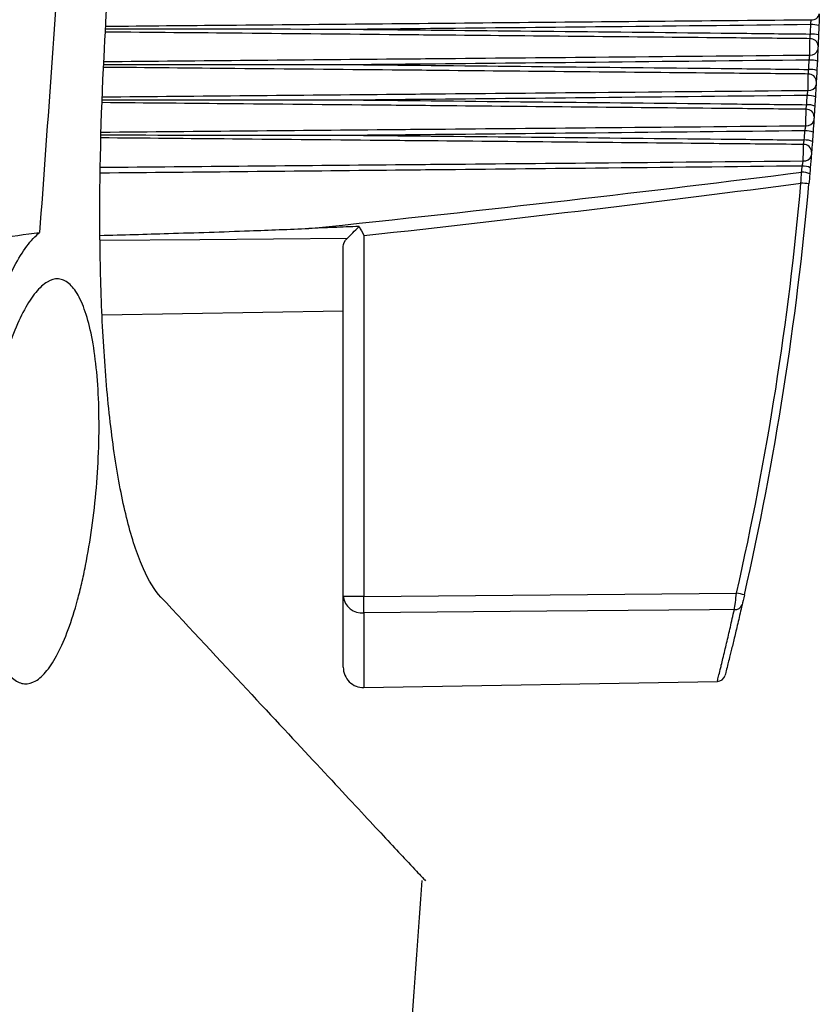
# Model space of a CAD drawing. Header units: millimetres. Extents: x -3.03 to 0.78, y -0.23 to 0.59.
# Tile 10 of 165: x -0.006 to 0.0137, y 0.0737 to 0.0979. Entities that reach past the tile are written whole.
import ezdxf

# ---------------------------------------------------------------- set-up
doc = ezdxf.new("R2010")
doc.units = ezdxf.units.MM

msp = doc.modelspace()

# ---------------------------------------------------------------- linework, layer by layer
at = {"color": 7, "linetype": 'Continuous', "lineweight": 25}
for p, q in [((0.002489, 0.092616), (0.002489, 0.083744)), ((0.00198, 0.083744), (0.00198, 0.092348)), ((-0.003949, 0.090666), (0.00198, 0.090769)), ((0.002489, 0.083744), (0.011654, 0.083826)), ((0.002489, 0.083744), (0.00198, 0.083744)), ((0.00198, 0.081999), (0.00198, 0.083744)), ((0.002489, 0.081499), (0.011182, 0.081651))]:
    msp.add_line(p, q, dxfattribs=at)
at = {"color": 9, "linetype": 'Continuous', "lineweight": 25}
msp.add_line((0.002489, 0.08334), (0.002489, 0.081499), dxfattribs=at)
at = {"color": 9, "linetype": 'Continuous', "lineweight": 25, "flags": 128}
msp.add_lwpolyline([(0.002075, 0.092547), (-0.001548, 0.092515), (-0.004001, 0.092494)], dxfattribs=at)
at = {"color": 7, "linetype": 'Continuous', "lineweight": 25, "flags": 128}
msp.add_lwpolyline([(0.011598, 0.083419), (0.010989, 0.083414), (0.00699, 0.083379), (0.002489, 0.08334)], dxfattribs=at)
at = {"color": 7, "linetype": 'Continuous', "lineweight": 25}
for centre, radius, start, end in [((0.013512, 0.098102), 0.0001787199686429, 262.746639, 349.239217), ((0.013495, 0.096939), 0.0008644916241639, 77.840447, 91.177737), ((0.013471, 0.097272), 0.0001863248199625, 3.555136, 93.722144), ((0.013486, 0.096769), 0.0008036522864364, 76.893609, 91.254943), ((0.013479, 0.097231), 0.0001775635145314, 262.140004, 348.13418), ((0.013457, 0.096259), 0.000673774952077, 74.275538, 91.459462), ((0.013445, 0.096066), 0.000637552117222, 73.34538, 91.528614), ((0.013426, 0.096402), 0.0001873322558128, 2.552415, 93.305621), ((0.013437, 0.09636), 0.0001764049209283, 261.510635, 347.013769), ((0.013408, 0.095507), 0.0005556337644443, 70.763979, 91.709613), ((0.013372, 0.095534), 0.000188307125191, 1.560309, 92.913466), ((0.013394, 0.095303), 0.0005318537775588, 69.85397, 91.769276), ((0.013384, 0.095491), 0.0001752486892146, 260.859051, 345.877208), ((0.01335, 0.094718), 0.000475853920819, 67.315587, 91.923096), ((0.013333, 0.094508), 0.0004592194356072, 66.428765, 91.972168), ((0.013308, 0.094667), 0.0001892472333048, 0.578545, 92.545541), ((0.013322, 0.094623), 0.0001740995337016, 260.185838, 344.723673), ((0.013282, 0.093908), 0.0004187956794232, 63.938828, 92.095934), ((0.013269, 0.093766), 0.0004105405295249, 63.360761, 92.121559), ((-0.062516, 0.100629), 0.0760500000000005, 347.234838, 354.928289), ((-0.06252, 0.100629), 0.0762500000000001, 347.234838, 354.928289), ((0.010487, 0.062378), 0.0316478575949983, 84.660433, 85.016222), ((0.008902, 0.071459), 0.0126689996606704, 76.565507, 77.454631), ((0.002439, 0.083799), 0.0004616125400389, 186.849467, 276.269219), ((-0.016288, 0.083542), 0.0187779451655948, 359.383946, 0.616054), ((0.011624, 0.083591), 0.000174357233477, 261.470681, 341.721476), ((0.00248, 0.081999), 0.0005, 180, 271), ((0.011175, 0.08185), 0.0002, 271.669853, 345.356551)]:
    msp.add_arc(centre, radius, start, end, dxfattribs=at)
for centre, major_axis, ratio, start_param, end_param in [((-2.940038, 0.10074), (2.979078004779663, -4.163336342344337e-17), 0.016784, 6.123498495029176, 6.151516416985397), ((-2.940003, 0.10074), (2.979078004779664, -4.163336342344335e-17), 0.017455, 6.126301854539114, 6.151381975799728)]:
    msp.add_ellipse(centre, major_axis=major_axis, ratio=ratio, start_param=start_param, end_param=end_param, dxfattribs=at)
for points, knots in [([(-0.0039030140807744, 0.0970028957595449), (-0.0038446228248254, 0.0981148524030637), (-0.0037263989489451, 0.1003662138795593), (-0.0035560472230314, 0.10378544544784), (-0.0033888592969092, 0.1072877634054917), (-0.0032262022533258, 0.1108732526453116), (-0.003068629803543, 0.1145418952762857), (-0.0029169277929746, 0.1182936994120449), (-0.0027529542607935, 0.1226297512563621), (-0.0025772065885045, 0.1277023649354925), (-0.0023956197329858, 0.1336639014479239), (-0.0022252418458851, 0.1401651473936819), (-0.0021366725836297, 0.1446797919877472), (-0.002090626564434, 0.1470268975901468)], [0, 0, 0, 0, 0.0667692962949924, 0.1351867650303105, 0.2052525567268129, 0.2769668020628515, 0.3503296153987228, 0.4253410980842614, 0.5020013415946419, 0.6103607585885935, 0.7294805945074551, 0.8593604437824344, 0.9999999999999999, 0.9999999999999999, 0.9999999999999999, 0.9999999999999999]), ([(-0.0027294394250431, 0.1467684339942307), (-0.0027623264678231, 0.1456392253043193), (-0.0028284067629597, 0.1433702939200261), (-0.0029403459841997, 0.1399514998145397), (-0.0030625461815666, 0.1365014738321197), (-0.0031961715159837, 0.1330202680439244), (-0.0033412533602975, 0.129507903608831), (-0.0034981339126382, 0.1259644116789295), (-0.0036670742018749, 0.1223898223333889), (-0.0038483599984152, 0.1187841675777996), (-0.004042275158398, 0.1151474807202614), (-0.0042491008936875, 0.1114797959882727), (-0.0044691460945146, 0.1077811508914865), (-0.0047026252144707, 0.1040515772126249), (-0.004950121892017, 0.1002911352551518), (-0.005210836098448, 0.0964997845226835), (-0.0053956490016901, 0.0939623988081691), (-0.0054884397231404, 0.0926884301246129)], [0, 0, 0, 0, 0.0625807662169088, 0.125744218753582, 0.1894905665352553, 0.2538200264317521, 0.3187328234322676, 0.3842291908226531, 0.4503093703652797, 0.5169736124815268, 0.5842221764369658, 0.6520553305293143, 0.7204733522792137, 0.7894765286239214, 0.8590651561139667, 0.9292395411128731, 0.9999999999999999, 0.9999999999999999, 0.9999999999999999, 0.9999999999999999]), ([(0.0134772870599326, 0.0978031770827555), (0.0134784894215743, 0.0978149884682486), (0.0134796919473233, 0.0978269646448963), (0.0134808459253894, 0.0978386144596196), (0.0134824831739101, 0.0978551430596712), (0.0134840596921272, 0.0978713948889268), (0.013485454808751, 0.0978860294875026), (0.0134868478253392, 0.0979006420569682), (0.0134880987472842, 0.0979140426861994), (0.0134891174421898, 0.0979251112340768)], [0, 0, 0, 0, 3.56782616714e-05, 3.56782616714e-05, 3.56782616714e-05, 8.66639892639e-05, 8.66639892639e-05, 8.66639892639e-05, 0.0001375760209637, 0.0001375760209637, 0.0001375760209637, 0.0001375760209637]), ([(0.0024742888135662, 0.0976879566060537), (0.0024685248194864, 0.0976879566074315), (0.002364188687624, 0.0976879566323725), (0.0018655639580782, 0.0976879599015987), (-0.0002044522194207, 0.097688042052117), (-0.0022141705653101, 0.0976883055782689), (-0.0038295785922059, 0.0976887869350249), (-0.0038678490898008, 0.0976887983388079)], [0, 0, 0, 0, 0.0027265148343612, 0.0493536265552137, 0.2358620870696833, 0.9818968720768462, 0.9999999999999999, 0.9999999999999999, 0.9999999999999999, 0.9999999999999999]), ([(0.0134772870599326, 0.0978031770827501), (0.0117115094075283, 0.0977836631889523), (0.0099457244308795, 0.0977648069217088), (0.0081799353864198, 0.097746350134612), (0.0068693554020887, 0.0977326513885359), (0.0055587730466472, 0.097719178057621), (0.004248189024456, 0.0977058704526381), (0.0039205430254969, 0.0977025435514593), (0.0035928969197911, 0.0976992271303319), (0.0032652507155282, 0.0976959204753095), (0.0030015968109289, 0.0976932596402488), (0.0027379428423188, 0.0976906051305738), (0.0024742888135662, 0.0976879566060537)], [0.0002006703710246, 0.0002006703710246, 0.0002006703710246, 0.0002006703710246, 0.0054983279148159, 0.0054983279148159, 0.0054983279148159, 0.0094302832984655, 0.0094302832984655, 0.0094302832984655, 0.0104132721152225, 0.0104132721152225, 0.0104132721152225, 0.0112042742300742, 0.0112042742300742, 0.0112042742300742, 0.0112042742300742]), ([(0.0024742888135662, 0.0976879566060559), (0.0025736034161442, 0.0976869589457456), (0.0026729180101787, 0.0976859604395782), (0.0027722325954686, 0.0976849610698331), (0.0056982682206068, 0.0976555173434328), (0.008624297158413, 0.0976253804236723), (0.0115503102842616, 0.0975937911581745), (0.0115938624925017, 0.0975933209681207), (0.0116374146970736, 0.0975928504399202), (0.0116809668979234, 0.09759237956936), (0.0122767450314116, 0.0975859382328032), (0.0128725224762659, 0.0975794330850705), (0.013468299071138, 0.0975728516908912)], [0.005188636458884, 0.005188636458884, 0.005188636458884, 0.005188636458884, 0.0054865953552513, 0.0054865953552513, 0.0054865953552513, 0.0142651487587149, 0.0142651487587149, 0.0142651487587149, 0.014395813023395, 0.014395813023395, 0.014395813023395, 0.0161832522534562, 0.0161832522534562, 0.0161832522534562, 0.0161832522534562]), ([(0.0134547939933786, 0.0970549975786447), (0.0134553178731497, 0.0971074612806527), (0.0134561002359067, 0.097186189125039), (0.0134576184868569, 0.0973403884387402), (0.0134583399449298, 0.0974143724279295), (0.013458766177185, 0.0974582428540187)], [0, 0, 0, 0, 0.5, 0.5, 1, 1, 1, 1]), ([(0.013458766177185, 0.0974582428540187), (0.0134593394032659, 0.097464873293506), (0.0134600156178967, 0.0974727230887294), (0.013460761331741, 0.0974814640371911), (0.013461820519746, 0.0974938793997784), (0.0134630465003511, 0.0975084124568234), (0.013464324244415, 0.0975238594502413), (0.0134656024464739, 0.0975393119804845), (0.0134669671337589, 0.0975561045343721), (0.0134682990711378, 0.0975728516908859)], [0, 0, 0, 0, 3.55420773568e-05, 3.55420773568e-05, 3.55420773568e-05, 8.63913527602e-05, 8.63913527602e-05, 8.63913527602e-05, 0.0001372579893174, 0.0001372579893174, 0.0001372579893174, 0.0001372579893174]), ([(0.0136568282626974, 0.0972838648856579), (0.0136567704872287, 0.097282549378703), (0.0136567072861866, 0.0972811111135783), (0.0136566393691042, 0.0972795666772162), (0.0136564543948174, 0.0972753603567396), (0.0136562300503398, 0.0972702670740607), (0.0136559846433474, 0.0972647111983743), (0.0136557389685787, 0.0972591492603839), (0.0136554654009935, 0.0972529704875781), (0.013655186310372, 0.0972466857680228), (0.0136549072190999, 0.097240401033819), (0.0136546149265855, 0.0972338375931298), (0.013654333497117, 0.0972275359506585), (0.013654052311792, 0.0972212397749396), (0.0136537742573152, 0.0972150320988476), (0.013653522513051, 0.097209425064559), (0.013653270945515, 0.0972038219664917), (0.0136530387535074, 0.0971986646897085), (0.0136528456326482, 0.0971943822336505)], [0, 0, 0, 0, 7.0307489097e-06, 7.0307489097e-06, 7.0307489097e-06, 2.64182963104e-05, 2.64182963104e-05, 2.64182963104e-05, 4.58264577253e-05, 4.58264577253e-05, 4.58264577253e-05, 6.52341915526e-05, 6.52341915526e-05, 6.52341915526e-05, 8.46250153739e-05, 8.46250153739e-05, 8.46250153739e-05, 0.0001040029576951, 0.0001040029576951, 0.0001040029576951, 0.0001040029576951]), ([(-0.0025067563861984, 0.0837276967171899), (-0.0026585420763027, 0.0838904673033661), (-0.0028016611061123, 0.0841217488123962), (-0.0030025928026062, 0.0845704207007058), (-0.0030672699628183, 0.0847370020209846), (-0.003191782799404, 0.0851048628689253), (-0.003251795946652, 0.0853070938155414), (-0.0034204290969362, 0.0859521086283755), (-0.0035190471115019, 0.086436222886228), (-0.0036898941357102, 0.0875037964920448), (-0.0037622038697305, 0.0880912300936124), (-0.0038769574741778, 0.0893184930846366), (-0.0039202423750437, 0.0899623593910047), (-0.0039658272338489, 0.0909687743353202), (-0.0039777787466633, 0.0913117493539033), (-0.0039951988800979, 0.0920007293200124), (-0.0040007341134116, 0.0923478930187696), (-0.0040136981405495, 0.0940960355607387), (-0.0039777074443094, 0.0955332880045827), (-0.0039030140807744, 0.0970028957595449)], [0, 0, 0, 0, 0.1250000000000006, 0.1250000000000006, 0.1875000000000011, 0.1875000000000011, 0.2500000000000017, 0.2500000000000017, 0.3750000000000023, 0.3750000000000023, 0.500000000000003, 0.500000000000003, 0.6250000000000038, 0.6250000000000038, 0.6875000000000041, 0.6875000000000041, 0.7500000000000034, 0.7500000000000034, 1, 1, 1, 1]), ([(0.0134395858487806, 0.0969320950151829), (0.0116869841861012, 0.0969127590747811), (0.0099343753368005, 0.0968940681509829), (0.008181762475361, 0.0968757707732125), (0.0068712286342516, 0.0968620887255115), (0.0055606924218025, 0.0968486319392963), (0.0042501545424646, 0.0968353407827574), (0.0039225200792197, 0.0968320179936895), (0.003594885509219, 0.0968287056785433), (0.003267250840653, 0.0968254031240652), (0.0030029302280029, 0.0968227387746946), (0.0027386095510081, 0.0968200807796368), (0.0024742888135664, 0.0968174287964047)], [0.0002010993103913, 0.0002010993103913, 0.0002010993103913, 0.0002010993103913, 0.0054592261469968, 0.0054592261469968, 0.0054592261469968, 0.0093910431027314, 0.0093910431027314, 0.0093910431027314, 0.0103739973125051, 0.0103739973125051, 0.0103739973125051, 0.0111669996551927, 0.0111669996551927, 0.0111669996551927, 0.0111669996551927]), ([(0.0134395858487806, 0.0969320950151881), (0.0134411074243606, 0.0969439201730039), (0.0134426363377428, 0.0969559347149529), (0.013444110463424, 0.0969676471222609), (0.0134461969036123, 0.0969842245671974), (0.0134482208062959, 0.0970005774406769), (0.0134500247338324, 0.0970153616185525), (0.0134518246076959, 0.0970301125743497), (0.013453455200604, 0.0970437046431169), (0.0134547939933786, 0.0970549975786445)], [0, 0, 0, 0, 3.58704536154e-05, 3.58704536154e-05, 3.58704536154e-05, 8.70042883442e-05, 8.70042883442e-05, 8.70042883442e-05, 0.0001380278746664, 0.0001380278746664, 0.0001380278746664, 0.0001380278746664]), ([(0.0024742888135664, 0.0968174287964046), (0.0024685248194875, 0.0968174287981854), (0.0023640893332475, 0.0968174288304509), (0.0018649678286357, 0.0968174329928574), (-0.00020713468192, 0.0968175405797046), (-0.0022310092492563, 0.0968178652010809), (-0.0038601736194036, 0.0968185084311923), (-0.0039106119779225, 0.0968185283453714)], [0, 0, 0, 0, 0.0027082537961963, 0.0490697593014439, 0.2345157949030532, 0.9763008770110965, 1, 1, 1, 1]), ([(0.0024742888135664, 0.0968174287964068), (0.0025736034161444, 0.0968164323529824), (0.002672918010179, 0.0968154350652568), (0.002772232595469, 0.0968144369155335), (0.0056982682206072, 0.0967850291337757), (0.0086242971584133, 0.096754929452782), (0.011550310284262, 0.0967233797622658), (0.0121762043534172, 0.0967166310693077), (0.0128020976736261, 0.0967098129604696), (0.0134279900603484, 0.0967029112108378)], [0.0051886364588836, 0.0051886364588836, 0.0051886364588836, 0.0051886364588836, 0.0054865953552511, 0.0054865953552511, 0.0054865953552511, 0.0142651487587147, 0.0142651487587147, 0.0142651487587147, 0.0161429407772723, 0.0161429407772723, 0.0161429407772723, 0.0161429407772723]), ([(0.0134155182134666, 0.0965894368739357), (0.01341624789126, 0.0965959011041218), (0.0134171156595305, 0.0966036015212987), (0.0134180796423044, 0.0966122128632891), (0.0134194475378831, 0.0966244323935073), (0.0134210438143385, 0.0966388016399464), (0.0134227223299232, 0.0966541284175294), (0.0134244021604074, 0.0966694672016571), (0.013426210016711, 0.0966861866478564), (0.0134279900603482, 0.0967029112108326)], [0, 0, 0, 0, 3.56453568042e-05, 3.56453568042e-05, 3.56453568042e-05, 8.65917237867e-05, 8.65917237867e-05, 8.65917237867e-05, 0.0001375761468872, 0.0001375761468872, 0.0001375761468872, 0.0001375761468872]), ([(0.01341049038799, 0.0961859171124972), (0.0134111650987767, 0.0962394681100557), (0.013412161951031, 0.0963189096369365), (0.0134140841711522, 0.0964732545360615), (0.0134149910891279, 0.096546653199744), (0.0134155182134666, 0.0965894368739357)], [0, 0, 0, 0, 0.5, 0.5, 1, 1, 1, 1]), ([(0.0136134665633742, 0.0964107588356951), (0.0136133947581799, 0.0964094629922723), (0.013613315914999, 0.096408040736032), (0.0136132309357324, 0.0964065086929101), (0.0136130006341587, 0.0964023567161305), (0.0136127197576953, 0.0963972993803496), (0.013612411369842, 0.0963917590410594), (0.0136121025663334, 0.0963862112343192), (0.0136117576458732, 0.0963800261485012), (0.0136114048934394, 0.0963737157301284), (0.0136110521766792, 0.0963674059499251), (0.0136106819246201, 0.0963607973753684), (0.013610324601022, 0.0963544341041), (0.0136099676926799, 0.0963480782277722), (0.0136096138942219, 0.09634179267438), (0.0136092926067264, 0.096336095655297), (0.0136089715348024, 0.096330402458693), (0.0136086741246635, 0.0963251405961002), (0.013608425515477, 0.0963207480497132)], [0, 0, 0, 0, 7.1192425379e-06, 7.1192425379e-06, 7.1192425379e-06, 2.66538937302e-05, 2.66538937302e-05, 2.66538937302e-05, 4.6214261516e-05, 4.6214261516e-05, 4.6214261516e-05, 6.57719893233e-05, 6.57719893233e-05, 6.57719893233e-05, 8.53067624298e-05, 8.53067624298e-05, 8.53067624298e-05, 0.000104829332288, 0.000104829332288, 0.000104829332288, 0.000104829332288]), ([(0.013391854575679, 0.0960620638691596), (0.0133936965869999, 0.0960739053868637), (0.013395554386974, 0.0960859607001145), (0.0133973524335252, 0.0960977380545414), (0.0133998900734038, 0.0961143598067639), (0.0134023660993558, 0.0961308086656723), (0.0134045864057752, 0.0961457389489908), (0.0134067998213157, 0.0961606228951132), (0.0134088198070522, 0.0961744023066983), (0.01341049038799, 0.096185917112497)], [0, 0, 0, 0, 3.61064654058e-05, 3.61064654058e-05, 3.61064654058e-05, 8.74256524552e-05, 8.74256524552e-05, 8.74256524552e-05, 0.0001385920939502, 0.0001385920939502, 0.0001385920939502, 0.0001385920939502]), ([(0.0024742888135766, 0.0959480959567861), (0.0024685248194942, 0.0959480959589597), (0.0023640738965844, 0.0959480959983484), (0.0018648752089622, 0.0959481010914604), (-0.0002075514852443, 0.0959482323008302), (-0.0022433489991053, 0.0959486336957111), (-0.0038843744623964, 0.0959494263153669), (-0.0039464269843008, 0.0959494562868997)], [0, 0, 0, 0, 0.0026931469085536, 0.0488032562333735, 0.233243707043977, 0.9710064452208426, 1, 1, 1, 1]), ([(0.013391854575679, 0.0960620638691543), (0.0116551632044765, 0.0960429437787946), (0.0099184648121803, 0.0960244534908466), (0.0081817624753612, 0.0960063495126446), (0.0068712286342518, 0.0959926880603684), (0.0055606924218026, 0.0959792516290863), (0.0042501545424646, 0.0959659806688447), (0.0039225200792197, 0.0959626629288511), (0.003594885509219, 0.0959593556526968), (0.003267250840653, 0.0959560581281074), (0.0030029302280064, 0.0959533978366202), (0.0027386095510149, 0.0959507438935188), (0.0024742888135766, 0.0959480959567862)], [0.0002016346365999, 0.0002016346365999, 0.0002016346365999, 0.0002016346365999, 0.0054120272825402, 0.0054120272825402, 0.0054120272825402, 0.0093438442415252, 0.0093438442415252, 0.0093438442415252, 0.0103267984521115, 0.0103267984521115, 0.0103267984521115, 0.0111198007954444, 0.0111198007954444, 0.0111198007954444, 0.0111198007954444]), ([(0.0024742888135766, 0.0959480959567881), (0.0025736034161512, 0.095947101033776), (0.0026729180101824, 0.0959461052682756), (0.002772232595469, 0.0959451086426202), (0.0056982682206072, 0.0959157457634), (0.0086242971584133, 0.0958856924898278), (0.011550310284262, 0.0958541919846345), (0.0121594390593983, 0.0958476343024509), (0.0127685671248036, 0.0958410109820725), (0.013377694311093, 0.0958343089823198)], [0.0051886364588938, 0.0051886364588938, 0.0051886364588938, 0.0051886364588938, 0.0054865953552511, 0.0054865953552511, 0.0054865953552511, 0.0142651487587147, 0.0142651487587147, 0.0142651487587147, 0.0160926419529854, 0.0160926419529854, 0.0160926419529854, 0.0160926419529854]), ([(0.0133562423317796, 0.0953181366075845), (0.0133570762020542, 0.0953727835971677), (0.0133582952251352, 0.0954529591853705), (0.013360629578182, 0.0956074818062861), (0.0133617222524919, 0.0956803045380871), (0.0133623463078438, 0.0957219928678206)], [0, 0, 0, 0, 0.5, 0.5, 1, 1, 1, 1]), ([(0.0133623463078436, 0.0957219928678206), (0.0133632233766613, 0.0957282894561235), (0.0133642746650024, 0.0957358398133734), (0.013365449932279, 0.0957443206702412), (0.0133671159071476, 0.0957563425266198), (0.0133690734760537, 0.0957705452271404), (0.0133711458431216, 0.0957857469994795), (0.0133732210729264, 0.0958009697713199), (0.013375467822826, 0.0958176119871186), (0.0133776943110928, 0.0958343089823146)], [0, 0, 0, 0, 3.57700673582e-05, 3.57700673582e-05, 3.57700673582e-05, 8.68395568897e-05, 8.68395568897e-05, 8.68395568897e-05, 0.0001379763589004, 0.0001379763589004, 0.0001379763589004, 0.0001379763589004]), ([(0.01356015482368, 0.0955390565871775), (0.0135600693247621, 0.0955377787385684), (0.0135599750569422, 0.0955363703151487), (0.0135598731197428, 0.0955348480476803), (0.0135595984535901, 0.0955307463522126), (0.0135592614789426, 0.0955257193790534), (0.0135588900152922, 0.0955201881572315), (0.0135585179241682, 0.0955146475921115), (0.0135581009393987, 0.0955084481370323), (0.0135576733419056, 0.0955021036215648), (0.0135572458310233, 0.0954957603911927), (0.013556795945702, 0.0954890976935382), (0.0135563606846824, 0.0954826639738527), (0.0135559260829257, 0.0954762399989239), (0.0135554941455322, 0.0954698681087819), (0.013555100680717, 0.0954640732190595), (0.0135547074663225, 0.0954582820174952), (0.0135543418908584, 0.0954529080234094), (0.013554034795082, 0.0954483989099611)], [0, 0, 0, 0, 7.226650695e-06, 7.226650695e-06, 7.226650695e-06, 2.69416400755e-05, 2.69416400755e-05, 2.69416400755e-05, 4.66892426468e-05, 4.66892426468e-05, 4.66892426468e-05, 6.64319580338e-05, 6.64319580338e-05, 6.64319580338e-05, 8.6144353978e-05, 8.6144353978e-05, 8.6144353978e-05, 0.0001058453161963, 0.0001058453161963, 0.0001058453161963, 0.0001058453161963]), ([(0.0133341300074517, 0.0951933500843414), (0.0116166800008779, 0.095174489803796), (0.0098992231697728, 0.095156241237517), (0.0081817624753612, 0.0951383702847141), (0.0068712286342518, 0.0951247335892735), (0.0055606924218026, 0.0951113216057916), (0.0042501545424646, 0.0950980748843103), (0.0039225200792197, 0.0950947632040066), (0.003594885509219, 0.0950914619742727), (0.003267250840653, 0.0950881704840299), (0.0030029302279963, 0.0950855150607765), (0.0027386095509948, 0.0950828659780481), (0.0024742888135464, 0.0950802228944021)], [0.000202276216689, 0.000202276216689, 0.000202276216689, 0.000202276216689, 0.0053549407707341, 0.0053549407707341, 0.0053549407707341, 0.009286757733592, 0.009286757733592, 0.009286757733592, 0.0102697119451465, 0.0102697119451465, 0.0102697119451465, 0.0110627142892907, 0.0110627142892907, 0.0110627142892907, 0.0110627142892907]), ([(0.0133341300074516, 0.0951933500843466), (0.0133362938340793, 0.0952052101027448), (0.013338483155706, 0.0952173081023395), (0.013340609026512, 0.0952291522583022), (0.0133435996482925, 0.0952458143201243), (0.0133465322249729, 0.0952623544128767), (0.0133491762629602, 0.0952774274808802), (0.0133518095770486, 0.0952924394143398), (0.0133542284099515, 0.0953064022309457), (0.0133562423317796, 0.0953181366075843)], [0, 0, 0, 0, 3.63848152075e-05, 3.63848152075e-05, 3.63848152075e-05, 8.79278631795e-05, 8.79278631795e-05, 8.79278631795e-05, 0.0001392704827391, 0.0001392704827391, 0.0001392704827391, 0.0001392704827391]), ([(0.0024742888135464, 0.095080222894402), (0.0024685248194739, 0.0950802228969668), (0.0023640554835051, 0.0950802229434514), (0.0018647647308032, 0.0950802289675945), (-0.0002080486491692, 0.0950803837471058), (-0.0022536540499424, 0.0950808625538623), (-0.0039044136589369, 0.0950818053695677), (-0.003975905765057, 0.0950818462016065)], [0, 0, 0, 0, 0.0026808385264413, 0.0485887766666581, 0.2322205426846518, 0.96674853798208, 1, 1, 1, 1]), ([(0.0024742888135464, 0.0950802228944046), (0.0025736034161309, 0.0950792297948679), (0.0026729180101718, 0.0950782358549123), (0.0027722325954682, 0.0950772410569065), (0.0056982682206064, 0.0950479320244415), (0.0086242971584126, 0.0950179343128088), (0.0115503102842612, 0.0949864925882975), (0.0121393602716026, 0.0949801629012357), (0.0127284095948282, 0.0949737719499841), (0.0133174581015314, 0.0949673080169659)], [0.0051886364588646, 0.0051886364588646, 0.0051886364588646, 0.0051886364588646, 0.0054865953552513, 0.0054865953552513, 0.0054865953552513, 0.0142651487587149, 0.0142651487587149, 0.0142651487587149, 0.0160324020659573, 0.0160324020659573, 0.0160324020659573, 0.0160324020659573]), ([(0.0132992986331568, 0.0948561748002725), (0.013300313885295, 0.0948623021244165), (0.0133015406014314, 0.0948697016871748), (0.0133029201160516, 0.0948780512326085), (0.0133048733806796, 0.0948898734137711), (0.0133071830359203, 0.0949039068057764), (0.0133096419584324, 0.0949189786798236), (0.0133121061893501, 0.0949340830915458), (0.0133147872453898, 0.0949506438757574), (0.0133174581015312, 0.0949673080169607)], [0, 0, 0, 0, 3.59155379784e-05, 3.59155379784e-05, 3.59155379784e-05, 8.71318871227e-05, 8.71318871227e-05, 8.71318871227e-05, 0.0001384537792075, 0.0001384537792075, 0.0001384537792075, 0.0001384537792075]), ([(0.0132920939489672, 0.094451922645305), (0.0132930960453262, 0.0945076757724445), (0.0132945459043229, 0.0945886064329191), (0.01329730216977, 0.0947433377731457), (0.0132985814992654, 0.0948155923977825), (0.013299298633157, 0.0948561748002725)], [0, 0, 0, 0, 0.5, 0.5, 1, 1, 1, 1]), ([(0.0132664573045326, 0.0943262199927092), (0.01326894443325, 0.0943381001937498), (0.0132714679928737, 0.0943502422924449), (0.0132739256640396, 0.0943621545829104), (0.0132773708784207, 0.0943788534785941), (0.0132807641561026, 0.0943954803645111), (0.0132838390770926, 0.0944106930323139), (0.0132868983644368, 0.0944258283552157), (0.0132897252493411, 0.0944399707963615), (0.0132920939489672, 0.0944519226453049)], [0, 0, 0, 0, 3.67039326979e-05, 3.67039326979e-05, 3.67039326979e-05, 8.85104418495e-05, 8.85104418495e-05, 8.85104418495e-05, 0.0001400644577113, 0.0001400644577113, 0.0001400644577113, 0.0001400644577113]), ([(0.0134969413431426, 0.0946690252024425), (0.0134968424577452, 0.0946677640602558), (0.013496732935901, 0.0946663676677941), (0.01349661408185, 0.0946648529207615), (0.0134962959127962, 0.0946607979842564), (0.0134959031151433, 0.0946557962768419), (0.0134954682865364, 0.0946502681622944), (0.0134950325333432, 0.0946447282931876), (0.0134945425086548, 0.0946385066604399), (0.0134940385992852, 0.094632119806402), (0.0134935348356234, 0.0946257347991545), (0.0134930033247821, 0.0946190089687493), (0.0134924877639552, 0.0946124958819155), (0.0134919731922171, 0.0946059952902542), (0.0134914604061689, 0.0945995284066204), (0.0134909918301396, 0.09459362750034), (0.0134905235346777, 0.0945877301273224), (0.0134900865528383, 0.0945822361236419), (0.013489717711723, 0.0945776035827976)], [0, 0, 0, 0, 7.3525813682e-06, 7.3525813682e-06, 7.3525813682e-06, 2.72808777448e-05, 2.72808777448e-05, 2.72808777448e-05, 4.72507824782e-05, 4.72507824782e-05, 4.72507824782e-05, 6.72137646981e-05, 6.72137646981e-05, 6.72137646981e-05, 8.71378011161e-05, 8.71378011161e-05, 8.71378011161e-05, 0.0001070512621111, 0.0001070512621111, 0.0001070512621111, 0.0001070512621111]), ([(-0.0040013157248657, 0.0926194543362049), (-0.0034411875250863, 0.0926353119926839), (-0.0022146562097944, 0.0926700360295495), (-0.0005015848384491, 0.0927255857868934), (0.0006511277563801, 0.092770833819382), (0.001137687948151, 0.0927899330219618)], [0, 0, 0, 0, 0.3269342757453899, 0.7158988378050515, 1, 1, 1, 1]), ([(0.0023707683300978, 0.0928415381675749), (0.0021604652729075, 0.0928326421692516), (0.0019501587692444, 0.0928237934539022), (0.001739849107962, 0.0928149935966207), (0.00153913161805, 0.0928065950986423), (0.0013384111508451, 0.0927982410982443), (0.001137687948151, 0.0927899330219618)], [0, 0, 0, 0, 0.0006315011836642, 0.0006315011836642, 0.0006315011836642, 0.0012341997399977, 0.0012341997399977, 0.0012341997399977, 0.0012341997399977]), ([(-0.0098017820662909, 0.0920101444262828), (-0.0090772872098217, 0.092148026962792), (-0.008355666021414, 0.0922745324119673), (-0.0069179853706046, 0.0925018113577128), (-0.0062024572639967, 0.0926029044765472), (-0.0054884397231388, 0.0926884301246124)], [0, 0, 0, 0, 0.5, 0.5, 1, 1, 1, 1]), ([(-0.0063855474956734, 0.0802173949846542), (-0.0065773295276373, 0.0803564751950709), (-0.0067517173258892, 0.080607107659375), (-0.007062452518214, 0.0813395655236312), (-0.0071904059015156, 0.0818020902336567), (-0.0073365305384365, 0.0826426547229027), (-0.0073762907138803, 0.082941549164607), (-0.0074371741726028, 0.0835693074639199), (-0.0074584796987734, 0.0838991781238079), (-0.0074815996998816, 0.0845926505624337), (-0.0074830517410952, 0.0849465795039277), (-0.007466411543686, 0.085664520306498), (-0.0074482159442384, 0.0860307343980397), (-0.00739199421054, 0.086768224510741), (-0.0073546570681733, 0.0871316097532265), (-0.0072625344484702, 0.0878481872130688), (-0.0072072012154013, 0.0882042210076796), (-0.0070812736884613, 0.0888917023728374), (-0.0070113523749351, 0.0892205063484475), (-0.0068584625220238, 0.0898495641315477), (-0.0067746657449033, 0.0901522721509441), (-0.0065984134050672, 0.0907138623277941), (-0.0065062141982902, 0.0909727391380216), (-0.0063142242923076, 0.0914481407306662), (-0.0062135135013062, 0.0916662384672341), (-0.0060096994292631, 0.0920485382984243), (-0.0059067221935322, 0.0922131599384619), (-0.0056988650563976, 0.0924905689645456), (-0.0055934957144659, 0.0926037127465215), (-0.0054884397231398, 0.0926884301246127)], [0, 0, 0, 0, 0.1250000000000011, 0.1250000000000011, 0.2500000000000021, 0.2500000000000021, 0.3125000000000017, 0.3125000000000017, 0.3750000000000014, 0.3750000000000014, 0.437500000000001, 0.437500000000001, 0.5000000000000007, 0.5000000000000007, 0.5625000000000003, 0.5625000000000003, 0.6249999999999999, 0.6249999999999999, 0.6874999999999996, 0.6874999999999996, 0.7499999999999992, 0.7499999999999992, 0.8124999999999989, 0.8124999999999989, 0.8749999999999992, 0.8749999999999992, 0.9374999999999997, 0.9374999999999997, 1, 1, 1, 1]), ([(-0.0040341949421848, 0.0874083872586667), (-0.0040445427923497, 0.0870771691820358), (-0.0040639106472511, 0.0867465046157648), (-0.0041198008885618, 0.086086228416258), (-0.0041569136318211, 0.0857529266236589), (-0.0042461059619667, 0.0851108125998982), (-0.0042980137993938, 0.0848012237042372), (-0.0043868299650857, 0.0843537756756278), (-0.0044184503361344, 0.0842067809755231), (-0.0044842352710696, 0.0839240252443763), (-0.0045184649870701, 0.0837878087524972), (-0.0046250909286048, 0.0833941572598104), (-0.0047015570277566, 0.0831511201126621), (-0.0048647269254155, 0.0827075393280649), (-0.0049492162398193, 0.0825128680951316), (-0.0051239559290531, 0.0821750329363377), (-0.0052151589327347, 0.0820308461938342), (-0.0053985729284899, 0.0818031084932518), (-0.0054905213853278, 0.0817191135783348), (-0.0056749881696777, 0.0816101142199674), (-0.0057682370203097, 0.0815856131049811), (-0.005948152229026, 0.0815992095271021), (-0.0060355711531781, 0.0816363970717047), (-0.006205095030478, 0.0817729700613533), (-0.0062870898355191, 0.0818732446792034), (-0.0064382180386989, 0.0821294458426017), (-0.0065083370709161, 0.0822859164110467), (-0.0066367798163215, 0.0826588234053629), (-0.006693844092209, 0.0828724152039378), (-0.0067906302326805, 0.0833428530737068), (-0.0068310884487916, 0.0836031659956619), (-0.0068930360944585, 0.0841646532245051), (-0.0069140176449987, 0.0844596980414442), (-0.0069361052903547, 0.0850779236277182), (-0.0069369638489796, 0.0854048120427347), (-0.0069179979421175, 0.0860597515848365), (-0.0068984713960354, 0.0863899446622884), (-0.0068540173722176, 0.0868893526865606), (-0.0068366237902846, 0.0870564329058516), (-0.0067975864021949, 0.0873843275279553), (-0.0067541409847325, 0.0877079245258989), (-0.0067021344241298, 0.0880231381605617), (-0.0066458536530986, 0.0883341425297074), (-0.0066154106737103, 0.0884882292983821), (-0.0065194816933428, 0.0889352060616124), (-0.0064491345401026, 0.0892151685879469), (-0.0062964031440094, 0.0897404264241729), (-0.0062134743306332, 0.0899864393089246), (-0.0060424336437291, 0.0904245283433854), (-0.0059536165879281, 0.0906194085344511), (-0.0057695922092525, 0.0909605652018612), (-0.0056755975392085, 0.09110411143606), (-0.005488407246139, 0.0913321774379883), (-0.0053942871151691, 0.0914181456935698), (-0.0052065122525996, 0.0915303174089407), (-0.005115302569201, 0.0915552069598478), (-0.0049823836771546, 0.0915469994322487), (-0.0049387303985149, 0.0915366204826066), (-0.0048527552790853, 0.0915001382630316), (-0.0048102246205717, 0.0914738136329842), (-0.0046870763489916, 0.0913721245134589), (-0.004610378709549, 0.0912744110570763), (-0.0044675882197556, 0.0910190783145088), (-0.004400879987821, 0.0908590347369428), (-0.0042835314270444, 0.0904880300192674), (-0.0042324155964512, 0.0902772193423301), (-0.0041453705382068, 0.0898037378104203), (-0.004109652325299, 0.0895400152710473), (-0.0040570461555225, 0.0889838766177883), (-0.0040395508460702, 0.0886887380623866), (-0.0040228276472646, 0.0880626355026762), (-0.0040238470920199, 0.0877396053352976), (-0.0040341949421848, 0.0874083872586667)], [0, 0, 0, 0, 0.031250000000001, 0.031250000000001, 0.0625000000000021, 0.0625000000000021, 0.0937500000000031, 0.0937500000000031, 0.1093750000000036, 0.1093750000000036, 0.125000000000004, 0.125000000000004, 0.1562500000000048, 0.1562500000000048, 0.1875000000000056, 0.1875000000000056, 0.2187500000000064, 0.2187500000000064, 0.2500000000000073, 0.2500000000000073, 0.2812500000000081, 0.2812500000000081, 0.3125000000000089, 0.3125000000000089, 0.3437500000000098, 0.3437500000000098, 0.3750000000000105, 0.3750000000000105, 0.4062500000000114, 0.4062500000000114, 0.4375000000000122, 0.4375000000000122, 0.468750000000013, 0.468750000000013, 0.5000000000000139, 0.5000000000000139, 0.5312500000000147, 0.5312500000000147, 0.5468750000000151, 0.5468750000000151, 0.5625000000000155, 0.578125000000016, 0.578125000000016, 0.5937500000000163, 0.5937500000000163, 0.6250000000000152, 0.6250000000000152, 0.656250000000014, 0.656250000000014, 0.6875000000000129, 0.6875000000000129, 0.7187500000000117, 0.7187500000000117, 0.7500000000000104, 0.7500000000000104, 0.7812500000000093, 0.7812500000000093, 0.7968750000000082, 0.7968750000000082, 0.812500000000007, 0.812500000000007, 0.8437500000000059, 0.8437500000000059, 0.8750000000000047, 0.8750000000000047, 0.9062500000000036, 0.9062500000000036, 0.9375000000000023, 0.9375000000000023, 0.9687500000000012, 0.9687500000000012, 1, 1, 1, 1]), ([(-0.0025067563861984, 0.0837276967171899), (-0.0017740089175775, 0.0829419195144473), (-0.0003064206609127, 0.0813681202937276), (0.0013976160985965, 0.0795407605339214), (0.002718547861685, 0.0781242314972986), (0.0035130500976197, 0.0772722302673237), (0.0039327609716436, 0.0768221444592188), (0.0039782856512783, 0.076773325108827), (0.0040009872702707, 0.0767489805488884)], [0, 0, 0, 0, 0.1814745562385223, 0.3634675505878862, 0.5471156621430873, 0.7313523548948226, 0.8660344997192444, 0.9999999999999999, 0.9999999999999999, 0.9999999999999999, 0.9999999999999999]), ([(0.011789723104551, 0.0835365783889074), (0.011757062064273, 0.0833957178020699), (0.0116914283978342, 0.0831126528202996), (0.0116048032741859, 0.0827507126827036), (0.0115284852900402, 0.0824373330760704), (0.0114711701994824, 0.0822060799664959), (0.0114214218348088, 0.0820074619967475), (0.0113875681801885, 0.0818737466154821), (0.0113697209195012, 0.0818036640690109), (0.0113707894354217, 0.081807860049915), (0.0113711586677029, 0.081809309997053)], [0, 0, 0, 0, 0.1308482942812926, 0.2629448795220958, 0.3969171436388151, 0.532219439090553, 0.6302467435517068, 0.7951081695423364, 0.9291983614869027, 0.9999999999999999, 0.9999999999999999, 0.9999999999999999, 0.9999999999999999]), ([(0.0001934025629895, 0.0353667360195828), (0.001141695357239, 0.0442944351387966), (0.0026050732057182, 0.0580714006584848), (0.0035756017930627, 0.0718909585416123), (0.0039172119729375, 0.0767552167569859)], [0, 0, 0, 0, 0.6480163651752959, 1, 1, 1, 1])]:
    msp.add_open_spline(points, degree=3, knots=knots, dxfattribs=at)
for points in [[(0.0136872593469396, 0.098069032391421), (0.0136848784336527, 0.0979981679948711), (0.0136811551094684, 0.0978912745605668), (0.0136771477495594, 0.0977839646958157)], [(0.0134682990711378, 0.0975728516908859), (0.0134714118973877, 0.0976496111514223), (0.0134744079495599, 0.0977263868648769), (0.0134772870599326, 0.0978031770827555)], [(0.0136771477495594, 0.0977839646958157), (0.0136742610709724, 0.0977066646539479), (0.013671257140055, 0.0976293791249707), (0.0136681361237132, 0.0975521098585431)], [(0.0136681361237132, 0.0975521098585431), (0.0136638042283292, 0.0974448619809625), (0.0136594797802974, 0.0973442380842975), (0.0136568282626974, 0.0972838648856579)], [(0.0136528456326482, 0.0971943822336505), (0.0136495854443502, 0.0971220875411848), (0.0136445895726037, 0.0970143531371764), (0.0136393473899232, 0.0969070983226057)], [(0.0134279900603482, 0.0967029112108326), (0.0134319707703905, 0.0967792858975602), (0.0134358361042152, 0.0968556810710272), (0.0134395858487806, 0.0969320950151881)], [(0.0136393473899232, 0.0969070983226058), (0.0136355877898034, 0.096830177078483), (0.0136317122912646, 0.0967532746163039), (0.0136277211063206, 0.0966763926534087)], [(0.0136277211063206, 0.0966763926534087), (0.0136221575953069, 0.0965692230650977), (0.0136167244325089, 0.0964695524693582), (0.0136134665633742, 0.0964107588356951)], [(0.013608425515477, 0.0963207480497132), (0.013604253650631, 0.0962470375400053), (0.0135979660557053, 0.0961384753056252), (0.013591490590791, 0.0960312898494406)], [(0.0133776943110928, 0.0958343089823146), (0.0133825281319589, 0.0959102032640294), (0.013387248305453, 0.0959861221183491), (0.013391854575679, 0.0960620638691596)], [(0.013591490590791, 0.0960312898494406), (0.0135868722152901, 0.0959548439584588), (0.0135821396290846, 0.0958784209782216), (0.0135772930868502, 0.0958020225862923)], [(0.0135772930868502, 0.0958020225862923), (0.0135705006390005, 0.0956949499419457), (0.0135639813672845, 0.0955962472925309), (0.01356015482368, 0.0955390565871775)], [(0.013554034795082, 0.0954483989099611), (0.0135489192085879, 0.0953732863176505), (0.013541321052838, 0.0952639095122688), (0.0135336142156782, 0.0951568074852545)], [(0.0133174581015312, 0.0949673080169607), (0.0133231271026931, 0.0950426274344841), (0.0133286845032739, 0.0951179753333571), (0.0133341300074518, 0.0951933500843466)], [(0.0135168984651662, 0.0949292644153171), (0.0135088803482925, 0.0948223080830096), (0.0135012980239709, 0.0947245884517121), (0.0134969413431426, 0.0946690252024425)], [(0.0135336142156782, 0.0951568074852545), (0.0135281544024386, 0.0950809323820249), (0.0135225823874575, 0.0950050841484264), (0.0135168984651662, 0.0949292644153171)], [(0.013489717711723, 0.0945776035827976), (0.0134836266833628, 0.0945011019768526), (0.0134746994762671, 0.0943909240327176), (0.0134657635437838, 0.0942839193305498)], [(0.013253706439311, 0.0941759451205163), (0.0132580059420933, 0.0942260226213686), (0.0132622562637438, 0.0942761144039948), (0.0132664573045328, 0.0943262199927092)], [(0.0134657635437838, 0.0942839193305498), (0.0134615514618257, 0.0942334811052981), (0.013457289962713, 0.0941830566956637), (0.0134529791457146, 0.0941326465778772)], [(0.013236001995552, 0.0939064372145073), (0.0132420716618, 0.0939966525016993), (0.0132479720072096, 0.0940864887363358), (0.013253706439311, 0.0941759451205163)], [(0.0134529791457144, 0.0941326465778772), (0.0134460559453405, 0.0940516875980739), (0.0134389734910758, 0.0939703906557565), (0.0134317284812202, 0.0938887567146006)], [(0.0020754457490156, 0.0925469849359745), (0.0021557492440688, 0.092626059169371), (0.002262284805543, 0.092732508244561), (0.0023707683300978, 0.0928415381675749)], [(0.0023707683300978, 0.0928415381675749), (0.0024097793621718, 0.0927663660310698), (0.0024494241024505, 0.0926911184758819), (0.0024889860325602, 0.0926158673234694)], [(0.0019802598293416, 0.092347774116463), (0.0019802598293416, 0.0924155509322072), (0.0020119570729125, 0.092484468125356), (0.0020754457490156, 0.0925469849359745)], [(0.0115983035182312, 0.0834188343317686), (0.0116117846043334, 0.0835122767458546), (0.0116329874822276, 0.0836664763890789), (0.0116540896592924, 0.0838257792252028)], [(0.0118456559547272, 0.083781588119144), (0.0118240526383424, 0.0836862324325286), (0.0118027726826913, 0.08359331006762), (0.011789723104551, 0.0835365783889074)]]:
    msp.add_open_spline(points, degree=3, dxfattribs=at)
at = {"color": 9, "linetype": 'Continuous', "lineweight": 25}
for points, knots in [([(-0.0038639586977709, 0.0977646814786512), (-0.0028648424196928, 0.0977738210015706), (0.0005268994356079, 0.0978048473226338), (0.0063112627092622, 0.0978580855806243), (0.0110964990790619, 0.097902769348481), (0.01348911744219, 0.0979251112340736)], [0, 0, 0, 0, 0.1727269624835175, 0.5863634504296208, 1, 1, 1, 1]), ([(0.013458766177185, 0.0974582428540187), (0.0133587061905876, 0.0974592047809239), (0.0125844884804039, 0.0974666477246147), (0.0095379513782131, 0.0974958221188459), (0.0062699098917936, 0.0975267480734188), (0.0023897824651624, 0.0975631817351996), (-0.0003403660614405, 0.0975887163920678), (-0.002748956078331, 0.0976110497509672), (-0.0038713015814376, 0.0976214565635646)], [0, 0, 0, 0, 0.0173213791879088, 0.1340247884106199, 0.527385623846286, 0.5830507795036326, 0.8057116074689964, 1, 1, 1, 1]), ([(-0.003907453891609, 0.0968951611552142), (-0.0015163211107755, 0.0969169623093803), (0.0012024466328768, 0.0969417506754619), (0.0052317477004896, 0.0969787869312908), (0.0086280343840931, 0.0970100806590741), (0.0116966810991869, 0.0970386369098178), (0.0134547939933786, 0.0970549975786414)], [0, 0, 0, 0, 0.413160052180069, 0.4697715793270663, 0.6962174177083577, 1, 1, 1, 1]), ([(0.0134155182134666, 0.0965894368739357), (0.0133159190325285, 0.0965903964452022), (0.0125412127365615, 0.0965978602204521), (0.0094533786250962, 0.0966274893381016), (0.0061426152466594, 0.0966588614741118), (0.0022168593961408, 0.0966957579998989), (-0.0004715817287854, 0.0967209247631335), (-0.0028375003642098, 0.0967428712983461), (-0.0039133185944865, 0.0967528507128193)], [0, 0, 0, 0, 0.0172428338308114, 0.1341188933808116, 0.5345725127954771, 0.5904085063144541, 0.8137526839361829, 1, 1, 1, 1]), ([(-0.0039432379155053, 0.0960268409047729), (-0.0015401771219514, 0.0960486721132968), (0.0011905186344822, 0.0960734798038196), (0.0052317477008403, 0.0961104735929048), (0.0086132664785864, 0.0961414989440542), (0.0116671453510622, 0.0961697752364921), (0.01341049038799, 0.096185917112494)], [0, 0, 0, 0, 0.415424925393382, 0.4720642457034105, 0.698621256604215, 0.9999999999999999, 0.9999999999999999, 0.9999999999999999, 0.9999999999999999]), ([(0.0133623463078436, 0.0957219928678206), (0.0132631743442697, 0.0957229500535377), (0.0124877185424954, 0.0957304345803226), (0.009409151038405, 0.0957600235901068), (0.0061070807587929, 0.0957913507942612), (0.0021906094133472, 0.0958281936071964), (-0.000501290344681, 0.0958534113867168), (-0.0028705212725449, 0.0958753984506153), (-0.0039490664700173, 0.0958854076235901)], [0, 0, 0, 0, 0.0171861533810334, 0.1343837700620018, 0.5335046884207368, 0.5894222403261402, 0.8130926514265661, 1, 1, 1, 1]), ([(-0.0039742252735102, 0.0951600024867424), (-0.001560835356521, 0.0951818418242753), (0.0011801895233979, 0.0952066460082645), (0.0052317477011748, 0.0952435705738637), (0.0085951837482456, 0.0952742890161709), (0.0116309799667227, 0.0953022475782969), (0.0133562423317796, 0.0953181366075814)], [0, 0, 0, 0, 0.4177705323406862, 0.4744858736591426, 0.7013469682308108, 1, 1, 1, 1]), ([(0.0132992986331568, 0.0948561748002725), (0.0132005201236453, 0.094857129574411), (0.0124240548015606, 0.0948646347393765), (0.0093564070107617, 0.0948941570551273), (0.0060646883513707, 0.0949254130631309), (0.0021592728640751, 0.0949621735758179), (-0.0005319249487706, 0.0949873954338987), (-0.0029002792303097, 0.0950093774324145), (-0.003977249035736, 0.0950193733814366)], [0, 0, 0, 0, 0.0171525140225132, 0.134830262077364, 0.5326851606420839, 0.5887458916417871, 0.8129890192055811, 1, 1, 1, 1]), ([(-0.0039928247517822, 0.094294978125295), (-0.0015732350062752, 0.094316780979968), (0.0011739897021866, 0.0943415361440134), (0.0052317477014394, 0.0943783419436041), (0.0085738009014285, 0.0944087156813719), (0.0115882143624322, 0.0944363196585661), (0.0132920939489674, 0.094451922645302)], [0, 0, 0, 0, 0.419947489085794, 0.4768122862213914, 0.7042712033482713, 1, 1, 1, 1]), ([(0.0132664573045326, 0.0943262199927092), (0.0115715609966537, 0.0943079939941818), (0.0085661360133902, 0.0942756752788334), (0.005233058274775, 0.0942417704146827), (0.0011738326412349, 0.0942009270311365), (-0.0015748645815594, 0.094174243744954), (-0.0039959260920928, 0.094150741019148)], [0, 0, 0, 0, 0.2945549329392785, 0.5223108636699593, 0.5792498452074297, 1, 1, 1, 1]), ([(0.011182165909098, 0.0816642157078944), (0.0111819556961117, 0.08166336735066), (0.011181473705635, 0.0816614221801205), (0.0112071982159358, 0.0817647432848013), (0.0112418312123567, 0.0819049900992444), (0.0112910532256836, 0.0821060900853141), (0.0113553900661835, 0.0823716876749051), (0.0114491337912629, 0.0827676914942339), (0.0115302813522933, 0.0831180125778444), (0.0115812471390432, 0.0833434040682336), (0.0115983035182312, 0.0834188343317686)], [0, 0, 0, 0, 0.1157087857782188, 0.265304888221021, 0.4001370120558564, 0.4679787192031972, 0.6482560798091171, 0.7976915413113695, 0.9322947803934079, 1, 1, 1, 1])]:
    msp.add_open_spline(points, degree=3, knots=knots, dxfattribs=at)

doc.saveas('drawing.dxf')
